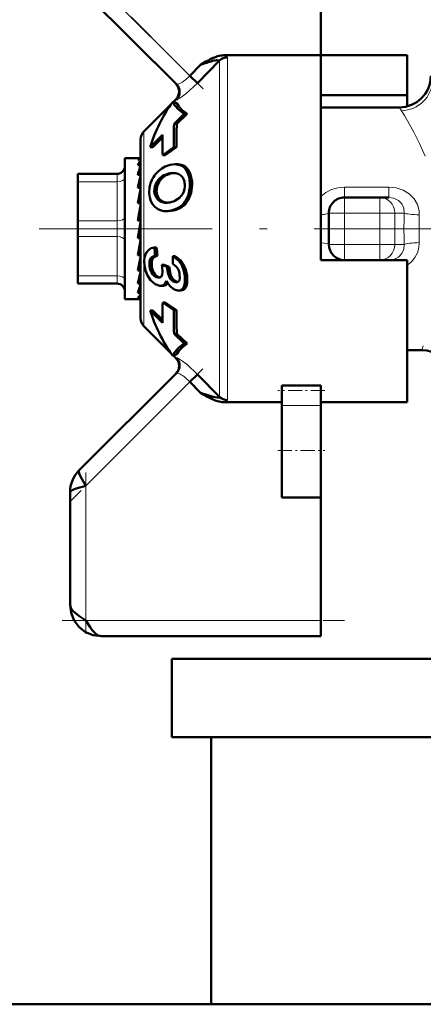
# Model space of a CAD drawing. Extents: x -1595 to 1972, y -1674 to 620.
# Tile 32 of 55: x 108 to 134, y -127 to -65. Entities that reach past the tile are written whole.
import ezdxf

# ---------------------------------------------------------------- set-up
doc = ezdxf.new("R2010")
doc.units = 0
doc.linetypes.add('DASHDOT', pattern=[18.5, 12, -3, 0.5, -3])

msp = doc.modelspace()

# ---------------------------------------------------------------- linework, layer by layer
at = {"color": 7, "lineweight": 50}
for p, q in [((127.065, -52.902), (127.065, -66.831)), ((111.358, -62.195), (117.847, -68.683)), ((120.606, -67.164), (119.203, -68.608)), ((119.735, -67.229), (119.558, -67.33)), ((120.606, -67.164), (120.608, -67.151)), ((127.065, -66.831), (120.875, -66.831)), ((127.065, -77.902), (127.065, -66.831)), ((127.065, -66.831), (132.565, -66.831)), ((132.565, -66.831), (132.565, -69.383)), ((119.383, -67.432), (118.708, -68.131)), ((119.558, -67.33), (119.383, -67.432)), ((119.203, -68.608), (118.708, -68.131)), ((117.655, -69.808), (117.818, -69.645)), ((127.065, -69.383), (132.565, -69.383)), ((132.565, -69.383), (132.565, -70.089)), ((115.77, -71.693), (117.499, -69.963)), ((117.619, -69.794), (117.616, -69.796)), ((117.879, -69.892), (117.619, -69.794)), ((132.065, -70.152), (127.065, -70.152)), ((117.701, -71.196), (118.347, -70.569)), ((118.529, -70.569), (117.881, -71.196)), ((118.529, -70.569), (118.347, -70.569)), ((117.701, -71.196), (117.881, -71.196)), ((115.565, -83.616), (115.565, -72.188)), ((116.972, -71.906), (116.172, -72.69)), ((116.968, -72.083), (116.347, -72.69)), ((116.347, -72.69), (116.172, -72.69)), ((117.687, -72.702), (116.975, -73.202)), ((117.849, -72.702), (117.136, -73.202)), ((117.849, -72.702), (117.687, -72.702)), ((114.565, -73.402), (114.565, -74.005)), ((115.543, -73.402), (114.565, -73.402)), ((115.565, -73.487), (115.389, -73.487)), ((115.543, -73.402), (115.565, -73.404)), ((116.975, -73.202), (117.136, -73.202)), ((114.565, -74.005), (114.565, -82.402)), ((115.565, -73.843), (115.389, -73.843)), ((115.527, -74.005), (115.565, -73.9)), ((117.917, -73.788), (117.762, -73.788)), ((111.565, -74.402), (114.065, -74.402)), ((111.565, -74.536), (111.565, -74.402)), ((111.565, -74.902), (111.565, -74.536)), ((115.565, -74.454), (115.389, -74.454)), ((115.565, -74.329), (115.559, -74.454)), ((117.562, -74.345), (117.643, -74.342)), ((117.562, -74.345), (117.714, -74.345)), ((111.565, -77.402), (111.565, -74.902)), ((115.565, -75.281), (115.389, -75.281)), ((115.565, -74.882), (115.544, -75.281)), ((115.565, -75.111), (115.553, -75.281)), ((115.565, -75.625), (115.523, -76.273)), ((115.565, -75.902), (115.547, -75.902)), ((128.565, -75.902), (130.811, -75.902)), ((130.811, -75.902), (131.391, -75.902)), ((115.565, -76.273), (115.389, -76.273)), ((115.565, -76.511), (115.484, -77.367)), ((117.346, -76.233), (117.326, -76.235)), ((117.351, -76.778), (117.206, -76.778)), ((127.565, -78.902), (127.565, -76.902)), ((111.565, -77.402), (111.565, -78.402)), ((115.565, -77.367), (115.389, -77.367)), ((115.389, -78.495), (115.565, -77.496)), ((127.065, -79.902), (127.065, -77.902)), ((111.565, -80.902), (111.565, -78.402)), ((115.389, -78.442), (115.477, -78.442)), ((115.565, -78.495), (115.389, -78.495)), ((115.565, -78.485), (115.477, -78.442)), ((115.495, -79.015), (115.565, -79.448)), ((116.584, -79.1), (116.439, -79.1)), ((115.565, -79.586), (115.389, -79.586)), ((116.644, -79.618), (116.498, -79.618)), ((117.767, -79.658), (117.621, -79.658)), ((115.565, -79.902), (115.527, -79.902)), ((115.565, -80.314), (115.528, -79.895)), ((115.565, -80.044), (115.535, -80.044)), ((117.246, -80.326), (116.921, -80.206)), ((117.069, -80.206), (116.921, -80.206)), ((117.069, -80.206), (117.394, -80.326)), ((117.394, -80.326), (117.246, -80.326)), ((132.565, -79.902), (127.065, -79.902)), ((131.391, -79.902), (131.306, -79.902)), ((132.565, -88.973), (132.565, -79.902)), ((111.565, -80.902), (111.565, -81.402)), ((115.565, -80.571), (115.389, -80.571)), ((115.565, -81.028), (115.548, -80.751)), ((116.709, -81.023), (116.673, -81.021)), ((117.962, -80.48), (117.966, -80.489)), ((114.065, -81.402), (111.565, -81.402)), ((115.565, -81.388), (115.389, -81.388)), ((115.565, -81.546), (115.562, -81.48)), ((116.847, -81.542), (116.799, -81.539)), ((117.001, -81.542), (116.847, -81.542)), ((117.838, -81.321), (117.802, -81.319)), ((115.565, -81.986), (115.389, -81.986)), ((117.979, -81.84), (117.93, -81.838)), ((118.132, -81.84), (117.979, -81.84)), ((115.444, -82.402), (114.565, -82.402)), ((115.565, -82.328), (115.389, -82.328)), ((115.565, -82.391), (115.499, -82.391)), ((116.975, -82.602), (117.687, -83.102)), ((117.136, -82.602), (116.975, -82.602)), ((117.136, -82.602), (117.849, -83.102)), ((116.172, -83.113), (116.972, -83.898)), ((116.347, -83.113), (116.172, -83.113)), ((116.347, -83.113), (116.968, -83.72)), ((117.849, -83.102), (117.687, -83.102)), ((115.77, -84.111), (117.499, -85.84)), ((117.701, -84.608), (118.347, -85.235)), ((117.881, -84.608), (117.701, -84.608)), ((117.881, -84.608), (118.529, -85.235)), ((118.529, -85.235), (118.347, -85.235)), ((117.616, -86.008), (117.619, -86.01)), ((117.619, -86.01), (117.879, -85.911)), ((117.655, -85.996), (117.818, -86.159)), ((133.499, -85.652), (132.565, -85.652)), ((117.847, -87.12), (111.651, -93.316)), ((118.708, -87.673), (119.203, -87.196)), ((119.203, -87.196), (120.606, -88.64)), ((119.383, -88.371), (118.708, -87.673)), ((124.565, -87.898), (127.065, -87.898)), ((124.565, -87.898), (124.565, -88.234)), ((127.065, -87.898), (127.065, -88.234)), ((119.383, -88.371), (119.558, -88.474)), ((119.558, -88.474), (119.735, -88.575)), ((124.565, -88.234), (124.565, -89.188)), ((127.065, -88.234), (127.065, -89.188)), ((120.875, -88.973), (124.565, -88.973)), ((124.565, -92.049), (124.565, -89.188)), ((127.065, -88.973), (132.565, -88.973)), ((127.065, -92.049), (127.065, -89.188)), ((124.565, -95.049), (124.565, -92.049)), ((127.065, -95.049), (127.065, -92.049)), ((111.065, -94.73), (111.065, -101.902)), ((124.565, -95.049), (127.065, -95.049)), ((127.065, -95.049), (127.065, -102.902)), ((127.065, -102.902), (127.065, -103.902)), ((127.065, -103.902), (113.065, -103.902)), ((117.565, -105.352), (117.565, -110.352)), ((117.565, -105.352), (138.318, -105.352)), ((117.565, -110.352), (137.806, -110.352)), ((120.065, -110.352), (120.065, -127.402)), ((138.115, -127.402), (-184.435, -127.402)), ((85.815, -127.402), (120.065, -127.402))]:
    msp.add_line(p, q, dxfattribs=at)
at = {"color": 7, "linetype": 'DASHDOT', "lineweight": 18, "ltscale": 0.302371}
msp.add_line((110.999, -60.421), (119.551, -68.974), dxfattribs=at)
at = {"color": 7, "lineweight": 18}
for p, q in [((118.708, -68.131), (112.065, -61.488)), ((120.606, -77.902), (120.606, -67.164)), ((121.101, -66.964), (121.101, -77.902)), ((132.201, -70.37), (132.065, -70.152)), ((115.77, -77.902), (115.77, -71.693)), ((118.07, -73.799), (117.917, -73.799)), ((114.065, -74.402), (114.065, -74.407)), ((114.065, -74.407), (114.065, -74.536)), ((114.065, -74.536), (114.065, -74.902)), ((117.274, -74.453), (117.122, -74.453)), ((118.621, -74.16), (118.47, -74.16)), ((114.065, -74.902), (111.565, -74.902)), ((114.065, -77.402), (114.065, -74.902)), ((116.756, -74.899), (116.605, -74.899)), ((118.847, -74.908), (118.699, -74.908)), ((128.565, -75.245), (128.565, -75.902)), ((128.565, -75.245), (131.391, -75.245)), ((131.391, -75.245), (131.391, -75.902)), ((116.59, -75.519), (116.441, -75.519)), ((116.717, -75.932), (116.57, -75.932)), ((118.783, -75.619), (118.637, -75.619)), ((128.565, -75.902), (128.565, -76.902)), ((130.811, -76.902), (130.811, -75.902)), ((117.027, -76.18), (116.881, -76.18)), ((118.016, -76.615), (117.871, -76.615)), ((118.499, -76.227), (118.353, -76.227)), ((127.565, -76.902), (128.565, -76.902)), ((128.565, -76.902), (128.565, -78.902)), ((130.811, -76.902), (128.565, -76.902)), ((130.811, -78.902), (130.811, -76.902)), ((130.811, -76.902), (131.772, -76.902)), ((132.374, -76.902), (131.772, -76.902)), ((131.772, -76.902), (131.772, -78.902)), ((111.565, -77.402), (114.065, -77.402)), ((114.065, -77.402), (114.065, -78.402)), ((115.77, -77.902), (115.77, -84.111)), ((120.606, -88.64), (120.606, -77.902)), ((121.101, -77.902), (121.101, -88.839)), ((114.065, -78.402), (111.565, -78.402)), ((114.065, -80.902), (114.065, -78.402)), ((127.565, -78.902), (128.565, -78.902)), ((128.565, -78.902), (130.811, -78.902)), ((128.565, -79.902), (128.565, -78.902)), ((130.811, -78.902), (131.772, -78.902)), ((130.811, -78.902), (130.811, -79.902)), ((131.772, -78.902), (132.374, -78.902)), ((116.278, -80.307), (116.129, -80.307)), ((118.31, -80.176), (118.163, -80.176)), ((111.565, -80.902), (114.065, -80.902)), ((114.065, -80.902), (114.065, -81.402)), ((116.476, -80.802), (116.325, -80.802)), ((116.743, -81.021), (116.673, -81.021)), ((117.405, -80.457), (117.257, -80.457)), ((118.525, -80.902), (118.376, -80.902)), ((117.872, -81.319), (117.802, -81.319)), ((118.468, -81.615), (118.317, -81.615)), ((117.818, -86.159), (117.829, -86.156)), ((112.065, -94.316), (118.708, -87.673)), ((127.065, -89.188), (124.565, -89.188)), ((112.065, -102.902), (112.065, -94.316)), ((127.065, -102.902), (112.065, -102.902))]:
    msp.add_line(p, q, dxfattribs=at)
at = {"color": 7, "linetype": 'DASHDOT', "lineweight": 18, "ltscale": 0.067371}
msp.add_line((128.341, -76.902), (131.035, -76.902), dxfattribs=at)
at = {"color": 7, "linetype": 'DASHDOT', "lineweight": 18, "ltscale": 0.06}
for p, q in [((128.565, -79.102), (128.565, -76.702)), ((130.811, -79.102), (130.811, -76.702))]:
    msp.add_line(p, q, dxfattribs=at)
at = {"color": 7, "linetype": 'DASHDOT', "lineweight": 18}
msp.add_line((138.638, -77.902), (109.104, -77.902), dxfattribs=at)
at = {"color": 7, "linetype": 'DASHDOT', "lineweight": 18, "ltscale": 0.067386}
msp.add_line((131.036, -78.902), (128.34, -78.902), dxfattribs=at)
at = {"color": 7, "linetype": 'DASHDOT', "lineweight": 18, "ltscale": 0.296715}
msp.add_line((119.538, -86.843), (111.146, -95.236), dxfattribs=at)
at = {"color": 7, "linetype": 'DASHDOT', "lineweight": 18, "ltscale": 0.075015}
msp.add_line((127.315, -88.234), (124.315, -88.234), dxfattribs=at)
at = {"color": 7, "linetype": 'DASHDOT', "lineweight": 18, "ltscale": 0.075}
msp.add_line((124.315, -92.049), (127.315, -92.049), dxfattribs=at)
at = {"color": 7, "linetype": 'DASHDOT', "lineweight": 18, "ltscale": 0.257574}
msp.add_line((112.065, -93.458), (112.065, -103.76), dxfattribs=at)
at = {"color": 7, "linetype": 'DASHDOT', "lineweight": 18, "ltscale": 0.45}
msp.add_line((110.565, -102.902), (128.565, -102.902), dxfattribs=at)
at = {"color": 7, "lineweight": 18}
for points in [[(120.608, -67.151), (120.603, -67.138), (120.595, -67.131), (120.571, -67.123), (120.478, -67.125)], [(119.203, -68.608), (118.46, -69.291), (118.076, -69.569), (117.927, -69.652), (117.864, -69.673), (117.852, -69.673), (117.847, -69.67)], [(117.847, -68.683), (117.851, -68.687), (117.863, -68.691), (117.881, -68.692), (117.951, -68.677)], [(133.7, -73.269), (133.347, -72.469), (132.986, -71.745), (132.389, -70.68), (132.201, -70.37)], [(127.065, -75.845), (127.376, -75.592), (127.735, -75.404), (128.142, -75.285), (128.565, -75.245)], [(131.391, -75.245), (131.864, -75.292), (132.313, -75.437), (132.698, -75.671), (133.011, -75.988), (133.221, -76.358), (133.326, -76.767), (133.336, -77.016)], [(132.374, -76.902), (132.346, -76.592), (132.221, -76.31), (132.004, -76.088), (131.718, -75.948), (131.391, -75.902)], [(131.391, -79.902), (131.721, -79.855), (132.011, -79.711), (132.224, -79.487), (132.348, -79.205), (132.374, -78.902)], [(133.336, -78.788), (133.313, -79.122), (133.221, -79.445), (133.061, -79.745), (132.841, -80.008), (132.565, -80.228)], [(117.847, -86.134), (117.853, -86.131), (117.873, -86.132), (117.986, -86.182), (118.239, -86.345), (118.529, -86.569), (119.203, -87.196)], [(117.951, -87.126), (117.887, -87.112), (117.866, -87.112), (117.851, -87.117), (117.847, -87.12)], [(121.101, -88.839), (121.098, -88.859), (121.091, -88.873), (121.067, -88.897), (120.928, -88.959), (120.875, -88.973)]]:
    msp.add_lwpolyline(points, dxfattribs=at)
at = {"color": 7, "lineweight": 50}
for points in [[(117.619, -69.794), (117.74, -70.035), (117.989, -70.294), (118.347, -70.569)], [(117.879, -69.892), (118.004, -70.105), (118.225, -70.331), (118.529, -70.569)], [(117.139, -73.938), (117.455, -73.827), (117.762, -73.788)], [(118.621, -74.16), (118.753, -74.429), (118.847, -74.908)], [(116.756, -74.899), (116.623, -75.2), (116.59, -75.519)], [(116.627, -76.619), (116.463, -76.495), (116.328, -76.334), (116.223, -76.132), (116.154, -75.9), (116.12, -75.642)], [(116.57, -75.932), (116.456, -75.648), (116.441, -75.519)], [(116.59, -75.519), (116.627, -75.743), (116.717, -75.932)], [(118.251, -75.671), (118.053, -75.927), (117.756, -76.12)], [(117.871, -76.615), (117.537, -76.735), (117.206, -76.778)], [(115.81, -80.239), (115.79, -79.966), (115.812, -79.71), (115.912, -79.432), (116.086, -79.238), (116.25, -79.149), (116.439, -79.1)], [(116.129, -80.307), (116.128, -79.994), (116.183, -79.829), (116.285, -79.707), (116.498, -79.618)], [(116.644, -79.618), (116.432, -79.707), (116.331, -79.828), (116.276, -79.992), (116.278, -80.307)], [(117.621, -79.658), (117.982, -79.935), (118.163, -80.176)], [(117.767, -79.658), (118.128, -79.935), (118.31, -80.176)], [(116.203, -81.175), (116.009, -80.89), (115.877, -80.557), (115.81, -80.239)], [(117.615, -80.144), (117.855, -80.328), (117.962, -80.48)], [(118.163, -80.176), (118.301, -80.52), (118.376, -80.902)], [(118.31, -80.176), (118.449, -80.52), (118.525, -80.902)], [(116.673, -81.021), (116.542, -80.986), (116.421, -80.906), (116.325, -80.802)], [(116.476, -80.802), (116.603, -80.932), (116.779, -81.015)], [(116.959, -80.688), (116.943, -80.827), (116.889, -80.94)], [(117.802, -81.319), (117.634, -81.267), (117.457, -81.094), (117.379, -80.948), (117.303, -80.716), (117.257, -80.457)], [(117.405, -80.457), (117.481, -80.821), (117.569, -81.031), (117.688, -81.192), (117.907, -81.313)], [(118.055, -80.817), (118.065, -81.057), (118.037, -81.189), (117.976, -81.278), (117.914, -81.311), (117.838, -81.321)], [(118.376, -80.902), (118.395, -81.145), (118.385, -81.372), (118.317, -81.615)], [(118.525, -80.902), (118.545, -81.145), (118.535, -81.373), (118.468, -81.615)], [(116.799, -81.539), (116.499, -81.433), (116.203, -81.175)], [(117.215, -81.224), (117.111, -81.423), (116.994, -81.512), (116.847, -81.542)], [(117.93, -81.838), (117.769, -81.801), (117.615, -81.721), (117.465, -81.592), (117.333, -81.426), (117.215, -81.224)], [(118.317, -81.615), (118.227, -81.744), (118.105, -81.821), (117.979, -81.84)], [(118.468, -81.615), (118.394, -81.729), (118.295, -81.805), (118.132, -81.84)], [(118.347, -85.235), (117.989, -85.509), (117.74, -85.769), (117.619, -86.01)], [(118.529, -85.235), (118.225, -85.473), (118.004, -85.699), (117.879, -85.911)], [(120.606, -88.64), (120.609, -88.655), (120.602, -88.667), (120.588, -88.676), (120.554, -88.682), (120.456, -88.676), (120.201, -88.622), (119.383, -88.371)], [(111.651, -93.316), (111.629, -93.362), (111.627, -93.406), (111.651, -93.519), (111.737, -93.724), (112.065, -94.316)], [(112.065, -94.316), (111.453, -94.49), (111.236, -94.574), (111.112, -94.65), (111.076, -94.692), (111.065, -94.73)], [(111.065, -101.902), (111.119, -102.112), (111.27, -102.317), (111.617, -102.606), (112.065, -102.902)], [(113.065, -103.902), (112.543, -103.839), (112.063, -103.646), (111.641, -103.326), (111.321, -102.904), (111.128, -102.424), (111.065, -101.902)], [(112.065, -102.902), (112.342, -103.323), (112.484, -103.513), (112.687, -103.73), (112.869, -103.855), (113.065, -103.902)]]:
    msp.add_lwpolyline(points, dxfattribs=at)
for centre, radius, start, end in [((122.689, -72.486), 6.03, 115.46142, 119.32905), ((123.189, -78.258), 11.472, 105.32482, 107.29502), ((121.239, -69.387), 2.608, 107.04695, 115.96607), ((120.846, -69.6), 2.503, 98.44714, 105.97282), ((120.892, -68.235), 1.405, 90.71488, 107.30097), ((123.298, -78.829), 12.05, 106.98067, 108.95648), ((132.065, -68.152), 2, 269.99886, 0.0007), ((117.324, -69.15), 0.699, 314.94372, 45.05708), ((117.352, -69.176), 0.699, 315.0791, 44.89331), ((143.592, -72.169), 25.911, 177.84736, 181.17826), ((140.669, -72.423), 22.821, 176.91837, 180.70105), ((116.265, -72.188), 0.7, 135, 180.00001), ((144.548, -72.476), 27.583, 178.81614, 181.50876), ((116.7, -74.328), 1.397, 144.35788, 159.70688), ((114.065, -73.902), 0.5, 270, 360), ((121.763, -76.164), 6.6, 160.90147, 164.979), ((117.839, -75.484), 1.697, 114.35156, 149.29145), ((117.764, -74.871), 1.083, 81.86858, 90.06384), ((117.918, -74.865), 1.077, 81.84816, 90.06437), ((117.819, -74.551), 0.759, 31.03337, 82.61717), ((117.973, -74.546), 0.753, 30.79944, 82.58751), ((131.951, -78.814), 16.935, 165.37505, 167.95939), ((117.842, -75.532), 1.725, 147.96407, 183.64808), ((117.576, -75.502), 1.143, 113.37488, 148.13471), ((117.727, -75.504), 1.144, 113.27781, 148.05175), ((117.626, -75.564), 1.221, 93.00197, 114.37881), ((117.777, -75.56), 1.217, 92.99424, 114.42005), ((117.651, -75.215), 0.872, 75.48502, 90.5), ((117.702, -75.022), 0.673, 50.70389, 75.59643), ((117.718, -74.994), 0.641, 23.50199, 50.20246), ((117.428, -75.11), 0.954, 3.50947, 22.97761), ((155.217, -83.734), 40.521, 168.11243, 169.39011), ((117.49, -75.467), 1.051, 147.30562, 182.81452), ((117.25, -75.139), 1.134, 332.0162, 4.41845), ((116.447, -75.07), 2.257, 345.90185, 4.09291), ((116.585, -75.064), 2.267, 345.80772, 3.92398), ((117.139, -75.54), 0.691, 214.55318, 248.0744), ((117.29, -75.531), 0.7, 214.96733, 247.96568), ((117.044, -75.249), 1.634, 323.23742, 346.89684), ((117.187, -75.245), 1.639, 323.19077, 346.79104), ((128.565, -76.902), 1, 90, 180.00001), ((221.715, -96.12), 107.967, 169.47259, 169.99766), ((117.202, -75.658), 1.121, 239.09899, 270.19487), ((117.196, -75.4), 0.843, 248.05159, 270.24938), ((117.332, -75.461), 0.781, 247.08421, 265.71388), ((117.202, -75.2), 1.043, 269.84398, 276.79208), ((117.185, -74.828), 1.414, 276.54602, 293.84745), ((117.334, -75.458), 1.276, 294.87904, 322.9638), ((117.479, -75.456), 1.278, 294.86736, 322.92415), ((28.073, -63.105), 88.858, 349.31117, 349.94255), ((130.954, -77.714), 14.581, 185.45129, 187.49998), ((130.814, -77.717), 14.297, 185.55015, 187.64005), ((128.565, -78.902), 1, 180.00001, 270), ((81.054, -73.133), 35.131, 347.77635, 349.21778), ((133.024, -80.099), 15.409, 178.36004, 180.16518), ((117.157, -80.19), 1.034, 186.49116, 216.33474), ((117.31, -80.185), 1.038, 186.74067, 216.48473), ((111.752, -80.874), 5.211, 2.04556, 7.36063), ((118.995, -80.251), 1.75, 182.46185, 186.75863), ((119.142, -80.246), 1.749, 182.63657, 186.93738), ((101.418, -77.566), 14.485, 344.69952, 347.61081), ((116.722, -80.813), 0.21, 266.37714, 322.70858), ((116.828, -80.973), 1.237, 7.24633, 23.05669), ((114.065, -81.902), 0.5, 0, 90), ((110.877, -80.167), 4.865, 338.04344, 344.49134), ((117.01, -81.21), 0.331, 268.3817, 330.45844), ((114.606, -81.658), 1.031, 319.46711, 338.37362), ((115.434, -82.216), 0.187, 273.05222, 314.53823), ((144.548, -83.328), 27.583, 178.49124, 181.18386), ((143.592, -83.634), 25.911, 178.82174, 182.15264), ((140.501, -83.384), 22.654, 179.28482, 183.09548), ((116.265, -83.616), 0.7, 180.00001, 225.0002), ((133.499, -87.652), 2, 17.45223, 90.00255), ((117.323, -86.654), 0.7, 315.00001, 45), ((117.352, -86.627), 0.699, 315.10697, 44.92077), ((122.703, -83.29), 6.061, 240.67968, 244.52739), ((121.238, -86.419), 2.605, 244.02464, 252.95185), ((120.895, -87.553), 1.42, 252.78134, 269.18858), ((113.049, -94.724), 1.984, 134.80796, 180.19202), ((113.049, -94.724), 1.984, 134.808, 180.19202)]:
    msp.add_arc(centre, radius, start, end, dxfattribs=at)
at = {"color": 7, "lineweight": 18}
for centre, radius, start, end in [((120.752, -67.466), 0.647, 63.54507, 79.08726), ((117.046, -66.702), 2.183, 300.70188, 309.31915), ((116.605, -66.163), 2.88, 309.31528, 316.90738), ((117.714, -67.942), 0.773, 287.88208, 295.42615), ((117.449, -67.364), 1.409, 295.06275, 300.3745), ((117.812, -69.68), 0.0363, 16.17956, 79.34269), ((162.829, -77.901), 30.471, 178.12157, 180.00226), ((157.227, -77.901), 23.907, 177.8793, 180.00248), ((162.829, -77.903), 30.471, 179.99774, 181.87843), ((157.227, -77.903), 23.907, 179.99752, 182.1207), ((136.825, -86.606), 3.46, 159.23398, 163.98971), ((117.808, -86.121), 0.041, 300.89238, 341.97358), ((117.713, -87.862), 0.773, 64.57427, 72.11678), ((117.448, -88.442), 1.411, 59.63056, 64.9319), ((117.049, -89.098), 2.179, 50.67028, 59.30486), ((116.605, -89.641), 2.88, 43.09245, 50.68341)]:
    msp.add_arc(centre, radius, start, end, dxfattribs=at)
at = {"color": 7, "lineweight": 50}
for centre, major_axis, ratio, start_param, end_param in [((121.101, -67.645), (-0.7, 0), 0.972233, 4.712389, 5.497789), ((267.024, -113.616), (150.941, -40.616), 0.245499, 3.050478, 3.133214), ((115.477, -76.624), (-0.07, -3.222), 0.207287, 3.146101, 3.376799), ((75.243, -108.759), (43.151, 34.704), 0.149322, 6.179433, 6.267529), ((121.377, -61.202), (-4.326, -15.536), 0.258625, 0.071828, 0.216579), ((267.023, -42.188), (150.94, 40.616), 0.2455, 3.149971, 3.232707), ((121.101, -88.159), (-0.7, 0), 0.972234, 0.785397, 1.570796)]:
    msp.add_ellipse(centre, major_axis=major_axis, ratio=ratio, start_param=start_param, end_param=end_param, dxfattribs=at)
at = {"color": 7, "lineweight": 18}
for centre, major_axis, ratio, start_param, end_param in [((117.774, -67.336), (3.327, 0.378), 0.129171, 6.267853, 6.460295), ((132.201, -68.426), (1.797, 0.878), 0.965578, 4.271437, 5.814526), ((114.065, -74.652), (0.5, 0), 0.5, 4.712389, 6.283185), ((130.811, -76.902), (0, 1), 0.961524, 4.712389, 6.283185), ((114.065, -77.152), (0.5, 0), 0.5, 4.712389, 6.283185), ((126.565, -76.902), (1, 0), 0.114286, 5.235987, 6.283185), ((133.336, -76.902), (0.999, -0.033), 0.114225, 3.421775, 4.716143), ((114.065, -78.652), (-0.5, 0), 0.5, 3.141593, 4.712389), ((126.565, -78.902), (1, 0), 0.114286, 0, 1.047198), ((130.811, -78.902), (0, 1), 0.961524, 3.141593, 4.712389), ((133.336, -78.902), (0.999, 0.033), 0.114225, 1.567042, 2.86141), ((114.065, -81.152), (-0.5, 0), 0.5, 3.141593, 4.712389)]:
    msp.add_ellipse(centre, major_axis=major_axis, ratio=ratio, start_param=start_param, end_param=end_param, dxfattribs=at)

doc.saveas('drawing.dxf')
